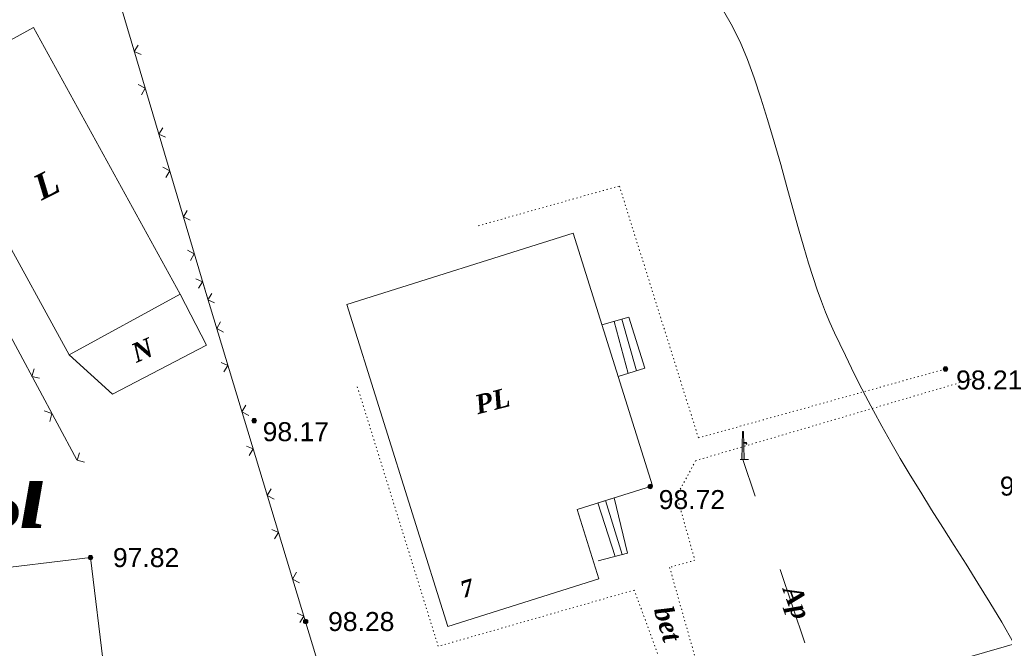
# Model space of a CAD drawing. Header units: millimetres. Extents: x 9396 to 25236, y 15106 to 31102.
# Tile 130 of 256: x 11439 to 11527, y 16109 to 16165. Entities that reach past the tile are written whole.
import ezdxf
from ezdxf.enums import TextEntityAlignment as Align

# ---------------------------------------------------------------- set-up
doc = ezdxf.new("R2010")
doc.units = ezdxf.units.MM
doc.linetypes.add('DOT', pattern=[0.25, 0, -0.25])
doc.linetypes.add('HIDDEN', pattern=[0.375, 0.25, -0.125])
for name, color, linetype, lineweight, true_color in [('1001010', 7, 'Continuous', 9, 0x000000), ('10010110', 7, 'Continuous', 20, 0xa25100), ('1060000', 7, 'Continuous', 9, 0x000000), ('1070000', 7, 'DOT', 9, 0x000000), ('11113000', 7, 'Continuous', 9, 0x000000), ('21100200', 7, 'HIDDEN', 0, 0x800080), ('3000260', 7, 'Continuous', 9, 0x000000), ('5010210', 7, 'Continuous', 20, 0x008000), ('5010530', 7, 'Continuous', 9, 0x000000)]:
    doc.layers.add(name, color=color, linetype=linetype, lineweight=lineweight, true_color=true_color)
doc.styles.add('10', font='timesbi.ttf', dxfattribs={"height": 0.001481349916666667})
doc.styles.add('2', font='timesbi.ttf', dxfattribs={"height": 0.001692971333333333})
doc.styles.add('3', font='timesbi.ttf', dxfattribs={"height": 0.001692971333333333})
doc.styles.add('9', font='timesbi.ttf', dxfattribs={"height": 0.001692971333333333})
doc.styles.add('F2', font='arial.ttf', dxfattribs={"height": 0.001692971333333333})

# ---------------------------------------------------------------- blocks, each defined once
blk = doc.blocks.new('SYMBOL5010530')
at = {"true_color": 0x000000}
for points in [[(-0.05, 0), (-0.025, 1.25), (0.025, 1.25), (0.05, 0)], [(0.025, 0.75), (0.15, 0.75), (0.175, 0.675), (0.15, 0.675), (0.125, 0.725), (0.025, 0.725)]]:
    blk.add_hatch(color=18, dxfattribs=at).paths.add_polyline_path(points)
at = {"color": 18, "linetype": 'Continuous', "lineweight": 0, "true_color": 0x000000, "flags": 128}
for points in [[(-0.05, 0), (-0.025, 1.25), (0.025, 1.25), (0.05, 0), (-0.05, 0)], [(0.025, 0.75), (0.15, 0.75), (0.175, 0.675), (0.15, 0.675), (0.125, 0.725), (0.025, 0.725), (0.025, 0.75)]]:
    blk.add_lwpolyline(points, close=True, dxfattribs=at)
blk.add_lwpolyline([(-0.125, 0), (0.25, 0)], dxfattribs=at)
blk = doc.blocks.new('SYMBOL21100200')
at = {"true_color": 0x800080}
h = blk.add_hatch(color=216, dxfattribs=at)
edge = h.paths.add_edge_path()
edge.add_arc((0, 0), 0.1, 0, 360)
at = {"color": 216, "linetype": 'Continuous', "lineweight": 0, "true_color": 0x800080}
blk.add_circle((0, 0), 0.1, dxfattribs=at)

msp = doc.modelspace()

# ---------------------------------------------------------------- linework, layer by layer
at = {"layer": '1001010', "color": 253}
for p, q in [((11488.19567353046, 16145.77926895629, 16.89445183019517), (11467.98698144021, 16139.43870710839, 29.66440171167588)), ((11445.12354979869, 16116.8477825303), (11446.92827675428, 16101.89296829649))]:
    msp.add_line(p, q, dxfattribs=at)
for points in [[(11443.22654427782, 16134.93663087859, 0), (11430.16629890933, 16158.72723905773, 0), (11440.05005106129, 16164.15308724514, 0)], [(11440.05005106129, 16164.15308724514, 0), (11453.11029642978, 16140.362479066, 0), (11443.22654427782, 16134.93663087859, 0)], [(11467.98698144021, 16139.43870710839, 29.66440171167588), (11476.99968636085, 16110.71333812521, 16.89445183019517), (11490.48786824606, 16114.9453117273, 16.89445183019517), (11488.54225749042, 16121.14637870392, 16.89445183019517), (11495.26276769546, 16123.25496694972, 16.89445183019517), (11488.19567353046, 16145.77926895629, 16.89445183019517)], [(11453.11029642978, 16140.362479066, 0), (11455.48531990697, 16135.80605198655, 0.6636480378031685), (11447.08448498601, 16131.42714285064, 0.6636480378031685), (11443.22654427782, 16134.93663087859, 0)], [(11446.92827675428, 16101.89296829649, 0), (11417.35410899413, 16098.32399733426, 0), (11415.54938203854, 16113.27881156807, 0), (11445.12354979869, 16116.8477825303, 0)]]:
    msp.add_polyline3d(points, dxfattribs=at)
at = {"layer": '10010110'}
msp.add_polyline3d([(11527.48986142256, 16109.24874718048, 35.25588842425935), (11526.4381756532, 16111.09371280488, 35.25588842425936), (11525.36916975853, 16112.85501076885, 35.25588842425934), (11524.30059868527, 16114.57441818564, 35.25588842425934), (11523.24048664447, 16116.26050439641, 35.25588842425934), (11522.19442516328, 16117.91353679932, 35.25588842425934), (11521.16800576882, 16119.53378279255, 35.25588842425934), (11520.16681998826, 16121.12150977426, 35.25588842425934), (11519.19645934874, 16122.67698514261, 35.25588842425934), (11518.26251537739, 16124.20047629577, 35.25588842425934), (11517.37057960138, 16125.6922506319, 35.25588842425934), (11516.52536871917, 16127.15142911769, 35.25588842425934), (11515.7281001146, 16128.57254699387, 35.25588842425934), (11514.97911634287, 16129.94899306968, 35.25588842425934), (11514.27875995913, 16131.27415615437, 35.25588842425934), (11513.62737351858, 16132.5414250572, 35.25588842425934), (11513.02529957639, 16133.7441885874, 35.25588842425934), (11512.47288068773, 16134.87583555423, 35.25588842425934), (11511.97045940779, 16135.92975476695, 35.25588842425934), (11511.5163835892, 16136.90670755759, 35.25588842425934), (11511.10102227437, 16137.83694534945, 35.25588842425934), (11510.71274980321, 16138.7580920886, 35.25588842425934), (11510.33994051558, 16139.70777172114, 35.25588842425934), (11509.97096875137, 16140.72360819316, 35.25588842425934), (11509.59420885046, 16141.84322545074, 35.25588842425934), (11509.19803515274, 16143.10424743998, 35.25588842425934), (11508.77082199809, 16144.54429810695, 35.25588842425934), (11508.30388706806, 16146.18658054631, 35.25588842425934), (11507.80032141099, 16147.99661444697, 35.25588842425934), (11507.26615941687, 16149.9254986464, 35.25588842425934), (11506.70743547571, 16151.92433198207, 35.25588842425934), (11506.1301839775, 16153.94421329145, 35.25588842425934), (11505.54043931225, 16155.936241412, 35.25588842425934), (11504.94423586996, 16157.85151518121, 35.25588842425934), (11504.34760804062, 16159.64113343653, 35.25588842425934), (11503.7438872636, 16161.28146745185, 35.25588842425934), (11503.07559317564, 16162.84997824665, 35.25588842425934), (11502.27254246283, 16164.44939927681, 35.25588842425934), (11501.26455181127, 16166.18246399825, 35.25588842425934)], dxfattribs=at)
at = {"layer": '1060000', "color": 253}
for p, q in [((11493.82789152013, 16133.50547950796, 20.82416401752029), (11492.5452797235, 16138.12025816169, 20.82416401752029)), ((11493.08600523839, 16133.27270957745, 20.82416401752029), (11491.8393655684, 16137.9213379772, 20.82416401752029)), ((11491.93401815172, 16116.95169699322, 20.56914213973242), (11490.38291544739, 16121.72389285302, 21.07918589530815)), ((11492.55016383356, 16117.11484454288, 22.07143249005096), (11491.07673330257, 16121.94158111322, 20.08693930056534))]:
    msp.add_line(p, q, dxfattribs=at)
for points in [[(11492.20626233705, 16132.99668655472, 20.82416401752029), (11494.56977780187, 16133.73824943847, 20.82416401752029), (11493.14213443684, 16138.28844638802, 20.82416401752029), (11490.75684158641, 16137.61629257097, 20.82416401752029)], [(11490.42688967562, 16116.55262851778, 16.89445183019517), (11493.04560764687, 16117.24603177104, 23.27942677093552), (11491.84265379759, 16122.18189187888, 23.27942677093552), (11488.54225749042, 16121.14637870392, 23.27942677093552)]]:
    msp.add_polyline3d(points, dxfattribs=at)
at = {"layer": '1070000', "color": 253}
for points in [[(11479.72164423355, 16146.45263198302, 20.82416401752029), (11492.30798046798, 16150.0011605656, 20.82416401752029), (11499.36506249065, 16127.5278205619, 20.82416401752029), (11521.41239903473, 16133.67438925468, 20.82416401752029)], [(11499.08039548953, 16099.08353620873, 20.82416401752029), (11493.64341590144, 16113.94836571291, 20.82416401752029), (11476.15786577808, 16108.93047261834, 20.82416401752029), (11468.9304808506, 16132.07996200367, 20.82416401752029)], [(11523.6960732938, 16132.75736283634, 20.82416401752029), (11499.11532914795, 16125.49466681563, 20.82416401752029), (11497.43089339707, 16122.35218272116, 20.82416401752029), (11499.04749965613, 16116.60595866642, 20.82416401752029), (11496.79773307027, 16115.97302359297, 20.82416401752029), (11501.09056669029, 16100.79043878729, 20.82416401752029)]]:
    msp.add_polyline3d(points, dxfattribs=at)
at = {"layer": '3000260', "color": 253}
for p, q in [((11441.23038898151, 16188.29505991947), (11455.58771643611, 16139.90256025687)), ((11429.61278451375, 16152.2001029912, 29.30094941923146), (11443.89279273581, 16125.57614083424)), ((11469.93436874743, 16092.5544510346, 2.469654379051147), (11455.1367682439, 16141.39081994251, 2.469654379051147)), ((11501.78804098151, 16101.77251991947, 8.255761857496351), (11538.52495236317, 16112.27906036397, 8.255761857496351))]:
    msp.add_line(p, q, dxfattribs=at)
for points in [[(11449.38088953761, 16162.57672905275, 0), (11449.03088953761, 16162.00672905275, 0), (11449.63088953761, 16161.74672905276, 0)], [(11449.38088953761, 16159.05672905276, 0), (11450.00088953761, 16158.73672905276, 0), (11449.66088953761, 16158.13672905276, 0)], [(11451.57088953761, 16155.18672905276, 0), (11451.22088953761, 16154.62672905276, 0), (11451.82088953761, 16154.35672905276, 0)], [(11451.57088953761, 16151.67672905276, 0), (11452.19088953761, 16151.34672905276, 0), (11451.85088953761, 16150.74672905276, 0)], [(11453.76088953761, 16147.80672905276, 0), (11453.41088953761, 16147.23672905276, 0), (11454.01088953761, 16146.96672905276, 0)], [(11453.77088953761, 16144.28672905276, 0), (11454.38088953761, 16143.95672905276, 0), (11454.04088953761, 16143.35672905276, 0)], [(11454.77088953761, 16140.87672905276, 2.469654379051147), (11455.12088953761, 16141.44672905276, 2.469654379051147), (11454.52088953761, 16141.71672905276, 2.469654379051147)], [(11455.96088953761, 16140.41672905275, 0), (11455.60088953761, 16139.84672905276, 0), (11456.20088953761, 16139.58672905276, 0)], [(11457.00088953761, 16136.96672905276, 2.469654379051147), (11456.38088953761, 16137.29672905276, 2.469654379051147), (11456.72088953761, 16137.89672905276, 2.469654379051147)], [(11440.11088953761, 16133.68672905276, 14.65047470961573), (11439.90088953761, 16133.01672905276, 14.65047470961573), (11440.56088953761, 16132.84672905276, 14.65047470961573)], [(11457.03088953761, 16133.41672905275, 2.469654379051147), (11457.38088953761, 16133.98672905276, 2.469654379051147), (11456.78088953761, 16134.25672905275, 2.469654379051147)], [(11459.26088953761, 16129.51672905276, 2.469654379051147), (11458.63088953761, 16129.84672905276, 2.469654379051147), (11458.97088953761, 16130.44672905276, 2.469654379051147)], [(11440.99088953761, 16129.93672905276, 14.65047470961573), (11441.68088953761, 16129.69672905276, 14.65047470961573), (11441.49088953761, 16128.99672905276, 14.65047470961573)], [(11459.29088953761, 16125.95672905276, 2.469654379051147), (11459.64088953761, 16126.53672905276, 2.469654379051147), (11459.03088953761, 16126.79672905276, 2.469654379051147)], [(11444.13088953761, 16126.18672905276, 14.65047470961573), (11443.92088953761, 16125.52672905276, 14.65047470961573), (11444.58088953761, 16125.34672905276, 14.65047470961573)], [(11461.52088953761, 16122.05672905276, 2.469654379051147), (11460.89088953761, 16122.38672905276, 2.469654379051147), (11461.23088953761, 16122.98672905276, 2.469654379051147)], [(11461.55088953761, 16118.50672905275, 2.469654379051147), (11461.90088953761, 16119.07672905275, 2.469654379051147), (11461.29088953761, 16119.34672905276, 2.469654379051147)], [(11463.78088953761, 16114.59672905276, 2.469654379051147), (11463.15088953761, 16114.93672905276, 2.469654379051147), (11463.49088953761, 16115.53672905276, 2.469654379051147)], [(11463.81088953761, 16111.04672905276, 2.469654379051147), (11464.16088953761, 16111.62672905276, 2.469654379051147), (11463.55088953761, 16111.88672905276, 2.469654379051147)]]:
    msp.add_polyline3d(points, dxfattribs=at)
at = {"layer": '5010210'}
for p, q in [((11503.34088953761, 16125.60672905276, 53.63388296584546), (11504.44088953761, 16122.33672905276, 53.63388296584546)), ((11508.86088953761, 16109.23672905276, 53.63388296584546), (11506.65088953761, 16115.78672905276, 53.63388296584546))]:
    msp.add_line(p, q, dxfattribs=at)

# ---------------------------------------------------------------- block references
at = {"layer": '21100200', "xscale": 2, "yscale": 2, "zscale": 2}
for p in [(11521.41239903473, 16133.67438925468, 196.42), (11459.72382247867, 16129.06024350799, 196.34), (11495.06286227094, 16123.18403691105, 197.44), (11445.12354979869, 16116.8477825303, 195.64), (11464.32136524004, 16111.14280773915, 196.56)]:
    msp.add_blockref('SYMBOL21100200', p, dxfattribs=at)
at = {"layer": '5010530', "color": 253, "xscale": 2, "yscale": 2, "zscale": 2}
msp.add_blockref('SYMBOL5010530', (11503.34095943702, 16125.60545842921, 53.63388296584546), dxfattribs=at)

# ---------------------------------------------------------------- texts
at = {"layer": '1001010', "color": 253, "style": '9'}
for s, height, rotation, p in [('L', 2.236838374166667, 26.70000000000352, (11440.26017374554, 16149.68485906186)), ('N', 1.692971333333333, 23.29999999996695, (11448.8959320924, 16134.99481095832, 0.3318240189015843)), ('PL', 1.692971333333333, 14.30000000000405, (11479.46487456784, 16130.44630354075, 23.27942677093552))]:
    msp.add_text(s, height=height, rotation=rotation, dxfattribs=at).set_placement(p, align=Align.MIDDLE_LEFT)
at = {"layer": '1001010', "color": 1, "true_color": 0xff0000, "style": '10'}
msp.add_text('7', height=1.481349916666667, rotation=16.99999999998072, dxfattribs=at).set_placement((11478.18487456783, 16113.94630354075, 23.27942677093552), align=Align.MIDDLE_LEFT)
at = {"layer": '1070000', "color": 253, "style": '2'}
msp.add_text('bet', height=1.692971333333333, rotation=286.799999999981, dxfattribs=at).set_placement((11496.18690318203, 16112.43390081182, 20.82416401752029), align=Align.MIDDLE_LEFT)
at = {"layer": '11113000', "color": 253, "style": '3'}
msp.add_text('исправлены', height=5.992272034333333, dxfattribs=at).set_placement((11394.00588953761, 16122.48672905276, 61.68938469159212), align=Align.MIDDLE_LEFT)
at = {"layer": '21100200', "color": 253, "style": 'F2'}
for s, p in [('98.21', (11522.35239903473, 16132.69438925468, 196.42)), ('98.17', (11460.48382247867, 16128.08024350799, 196.34)), ('99.49', (11526.25635696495, 16123.22480075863, 198.98)), ('98.72', (11495.82286227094, 16122.02403691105, 197.44)), ('97.82', (11447.12354979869, 16116.8477825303, 195.64)), ('98.28', (11466.32136524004, 16111.14280773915, 196.56))]:
    msp.add_text(s, height=1.692971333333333, dxfattribs=at).set_placement(p, align=Align.MIDDLE_LEFT)
at = {"layer": '5010210', "color": 253, "style": '3'}
msp.add_text('Ap', height=1.692971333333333, rotation=289.8999999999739, dxfattribs=at).set_placement((11507.66088953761, 16114.27172905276, 53.63388296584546), align=Align.MIDDLE_LEFT)

doc.saveas('drawing.dxf')
